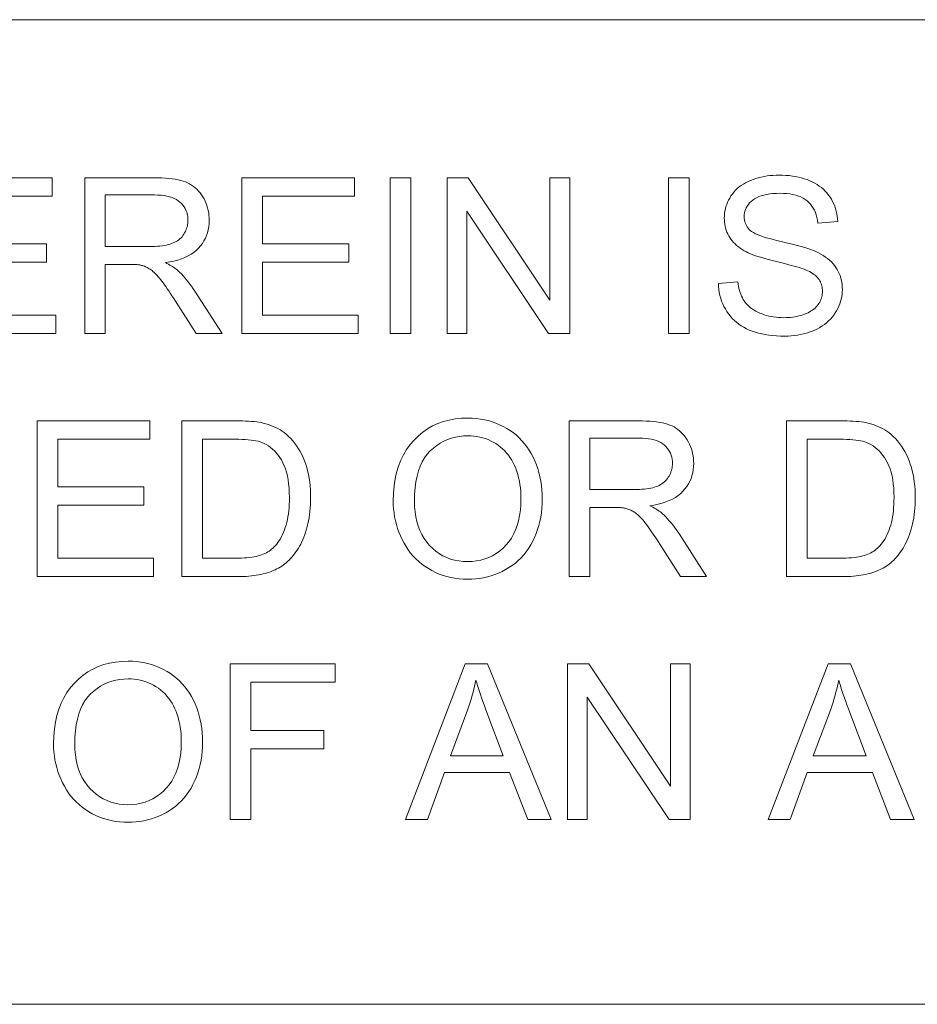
# Model space of a CAD drawing. Extents: x 5 to 415, y 5 to 296.
# Tile 43 of 50: x 328 to 339, y 279 to 291. Entities that reach past the tile are written whole.
import ezdxf

# ---------------------------------------------------------------- set-up
doc = ezdxf.new("R2010")
doc.units = 0

msp = doc.modelspace()

# ---------------------------------------------------------------- linework, layer by layer
at = {"color": 7, "lineweight": 13}
for p, q in [((10, 291), (410, 291)), ((410, 278.671722), (271.252686, 278.671722))]:
    msp.add_line(p, q, dxfattribs=at)
for points in [[(327.252075, 287.070587), (327.252075, 289.020599), (328.662048, 289.020599), (328.662048, 288.790466), (327.510132, 288.790466), (327.510132, 288.193237), (328.588867, 288.193237), (328.588867, 287.964447), (327.510132, 287.964447), (327.510132, 287.30069), (328.707275, 287.30069), (328.707275, 287.070587)], [(329.067749, 287.070587), (329.067749, 289.020599), (329.932343, 289.020599), (329.983215, 289.02005), (330.031616, 289.018494), (330.077515, 289.015869), (330.120911, 289.012177), (330.161774, 289.007446), (330.200165, 289.001678), (330.236053, 288.994843), (330.26944, 288.986969), (330.300323, 288.978027), (330.328705, 288.968048), (330.355286, 288.956726), (330.380798, 288.943817), (330.405212, 288.929291), (330.428528, 288.913147), (330.450745, 288.895386), (330.471893, 288.876038), (330.491943, 288.855042), (330.510895, 288.832489), (330.528748, 288.808289), (330.545532, 288.782501), (330.560944, 288.755615), (330.574738, 288.72818), (330.586914, 288.700165), (330.597473, 288.6716), (330.606384, 288.642487), (330.613678, 288.612823), (330.619385, 288.582581), (330.623413, 288.551788), (330.625854, 288.520447), (330.626678, 288.488525), (330.625336, 288.447693), (330.621307, 288.408142), (330.614563, 288.369904), (330.605164, 288.332947), (330.593079, 288.297333), (330.578308, 288.263), (330.560852, 288.22995), (330.54068, 288.198242), (330.517853, 288.167816), (330.49231, 288.138702), (330.463989, 288.111267), (330.432739, 288.085907), (330.39856, 288.062653), (330.36145, 288.041443), (330.321411, 288.022308), (330.278442, 288.005249), (330.232544, 287.990265), (330.183716, 287.977386), (330.131989, 287.966553), (330.077332, 287.957794), (330.097321, 287.947968), (330.116333, 287.938171), (330.134338, 287.928375), (330.151367, 287.91864), (330.167419, 287.908905), (330.182495, 287.899231), (330.196594, 287.889557), (330.209686, 287.879913), (330.221802, 287.8703), (330.232941, 287.860687), (330.255432, 287.839417), (330.277679, 287.817108), (330.299713, 287.793762), (330.321472, 287.769409), (330.343018, 287.743988), (330.364319, 287.717529), (330.385376, 287.690033), (330.406189, 287.661499), (330.426758, 287.631927), (330.447083, 287.601318), (330.786285, 287.070587), (330.461731, 287.070587), (330.203674, 287.476288), (330.181458, 287.510559), (330.160034, 287.543213), (330.139435, 287.574219), (330.119629, 287.603546), (330.100586, 287.631256), (330.082367, 287.657288), (330.064941, 287.681671), (330.048309, 287.704437), (330.032501, 287.725525), (330.017456, 287.744965), (330.002991, 287.763031), (329.9888, 287.779968), (329.974945, 287.795807), (329.961365, 287.810516), (329.94812, 287.824127), (329.935181, 287.836609), (329.922546, 287.847961), (329.910187, 287.858185), (329.898163, 287.86731), (329.886444, 287.875336), (329.874847, 287.882538), (329.86322, 287.889313), (329.851532, 287.89563), (329.839844, 287.90152), (329.828064, 287.906921), (329.816284, 287.911865), (329.804443, 287.916382), (329.792603, 287.920441), (329.78067, 287.924042), (329.768738, 287.927216), (329.759399, 287.928986), (329.748932, 287.930542), (329.737366, 287.931946), (329.72467, 287.933167), (329.710876, 287.934174), (329.695923, 287.935028), (329.679901, 287.935669), (329.66272, 287.936157), (329.64447, 287.936432), (329.625061, 287.936523), (329.325775, 287.936523), (329.325775, 287.070587)], [(331.036346, 287.070587), (331.036346, 289.020599), (332.44632, 289.020599), (332.44632, 288.790466), (331.294403, 288.790466), (331.294403, 288.193237), (332.373169, 288.193237), (332.373169, 287.964447), (331.294403, 287.964447), (331.294403, 287.30069), (332.491547, 287.30069), (332.491547, 287.070587)], [(332.891907, 287.070587), (332.891907, 289.020599), (333.149963, 289.020599), (333.149963, 287.070587)], [(333.602203, 287.070587), (333.602203, 289.020599), (333.866913, 289.020599), (334.891113, 287.489594), (334.891113, 289.020599), (335.13855, 289.020599), (335.13855, 287.070587), (334.87384, 287.070587), (333.849609, 288.602905), (333.849609, 287.070587)], [(336.372925, 287.070587), (336.372925, 289.020599), (336.630981, 289.020599), (336.630981, 287.070587)], [(336.998077, 287.697083), (337.241516, 287.718384), (337.245422, 287.689636), (337.250244, 287.661957), (337.256012, 287.635315), (337.262695, 287.609711), (337.270264, 287.585175), (337.278778, 287.561707), (337.288208, 287.539276), (337.298523, 287.517883), (337.309814, 287.497559), (337.32196, 287.478271), (337.335327, 287.459869), (337.350037, 287.4422), (337.36618, 287.425232), (337.383698, 287.408997), (337.402618, 287.393494), (337.422943, 287.378662), (337.444641, 287.364594), (337.467773, 287.351227), (337.492279, 287.338562), (337.518188, 287.32663), (337.545105, 287.315643), (337.572693, 287.305817), (337.600983, 287.297119), (337.629913, 287.289612), (337.659515, 287.283234), (337.689758, 287.278046), (337.720703, 287.273987), (337.752289, 287.271088), (337.784546, 287.269348), (337.817444, 287.268768), (337.846649, 287.269226), (337.875122, 287.270538), (337.902954, 287.272736), (337.930054, 287.275818), (337.956451, 287.279755), (337.982178, 287.284576), (338.007202, 287.290283), (338.031555, 287.296875), (338.055206, 287.304321), (338.078186, 287.312683), (338.10022, 287.321777), (338.121094, 287.331543), (338.140808, 287.341949), (338.159363, 287.352997), (338.176758, 287.364716), (338.193024, 287.377075), (338.208099, 287.390106), (338.222046, 287.403778), (338.234802, 287.418091), (338.246429, 287.433044), (338.256927, 287.448486), (338.266296, 287.464203), (338.274597, 287.480194), (338.281769, 287.49646), (338.287842, 287.513031), (338.292786, 287.529846), (338.296661, 287.546967), (338.299438, 287.564362), (338.301086, 287.582031), (338.301636, 287.599976), (338.301086, 287.618103), (338.2995, 287.635773), (338.296844, 287.652954), (338.293121, 287.669678), (338.28833, 287.685944), (338.282471, 287.701752), (338.275574, 287.717072), (338.267578, 287.731934), (338.258545, 287.746338), (338.248413, 287.760284), (338.237091, 287.773743), (338.224365, 287.786804), (338.210266, 287.799408), (338.194794, 287.811554), (338.177917, 287.823273), (338.159668, 287.834564), (338.140045, 287.845428), (338.119019, 287.855835), (338.096619, 287.865784), (338.072845, 287.875336), (338.055237, 287.881775), (338.033844, 287.888916), (338.008636, 287.896729), (337.979645, 287.905243), (337.946808, 287.914398), (337.910187, 287.924255), (337.869781, 287.934784), (337.825562, 287.945984), (337.777527, 287.957855), (337.725677, 287.970428), (337.673553, 287.983276), (337.624634, 287.995941), (337.578949, 288.008484), (337.536499, 288.020874), (337.497223, 288.033112), (337.461182, 288.045227), (337.428375, 288.057159), (337.398773, 288.06897), (337.372406, 288.080627), (337.349243, 288.092133), (337.322021, 288.107117), (337.296234, 288.122803), (337.271851, 288.139221), (337.248901, 288.156311), (337.227356, 288.174103), (337.207275, 288.192627), (337.188599, 288.211823), (337.171326, 288.23175), (337.155487, 288.25238), (337.141083, 288.273712), (337.128052, 288.295654), (337.116425, 288.318115), (337.10614, 288.341095), (337.097229, 288.364594), (337.089691, 288.388611), (337.083527, 288.413147), (337.078735, 288.438202), (337.075317, 288.463745), (337.073242, 288.489838), (337.072571, 288.516449), (337.073425, 288.545807), (337.075928, 288.574738), (337.080109, 288.603302), (337.085999, 288.6315), (337.093536, 288.659271), (337.102753, 288.686707), (337.113647, 288.713715), (337.126221, 288.740356), (337.140442, 288.766602), (337.156372, 288.79248), (337.173889, 288.817505), (337.192993, 288.841339), (337.213593, 288.863922), (337.235748, 288.885254), (337.25946, 288.905365), (337.284698, 288.924225), (337.311493, 288.941864), (337.339844, 288.958252), (337.36969, 288.973419), (337.401123, 288.987335), (337.433655, 288.999969), (337.466949, 289.011261), (337.500916, 289.02124), (337.535645, 289.029907), (337.571045, 289.037201), (337.607178, 289.043213), (337.644043, 289.047852), (337.681641, 289.051178), (337.71991, 289.053162), (337.758942, 289.053833), (337.801788, 289.053131), (337.843628, 289.051056), (337.884399, 289.047546), (337.924194, 289.042664), (337.962952, 289.036377), (338.000671, 289.028687), (338.037384, 289.019623), (338.073059, 289.009155), (338.107727, 288.997284), (338.141357, 288.984009), (338.173706, 288.969391), (338.204529, 288.95343), (338.233826, 288.936188), (338.261597, 288.917603), (338.287842, 288.897705), (338.312531, 288.876495), (338.335724, 288.853973), (338.357361, 288.830139), (338.377502, 288.804962), (338.396057, 288.778503), (338.413086, 288.751007), (338.428406, 288.722778), (338.442139, 288.693848), (338.454163, 288.664215), (338.464569, 288.63385), (338.473328, 288.602753), (338.480438, 288.570953), (338.485901, 288.538422), (338.489685, 288.505188), (338.491852, 288.471222), (338.244446, 288.452606), (338.239502, 288.488678), (338.232666, 288.522949), (338.223907, 288.55542), (338.213257, 288.58606), (338.200714, 288.614899), (338.186249, 288.641907), (338.169891, 288.667145), (338.151642, 288.690552), (338.1315, 288.712158), (338.109436, 288.731934), (338.085327, 288.749878), (338.059021, 288.76593), (338.030518, 288.780121), (337.999817, 288.792389), (337.966919, 288.802765), (337.931854, 288.811279), (337.894592, 288.817871), (337.855103, 288.822601), (337.813446, 288.825439), (337.769592, 288.826385), (337.72403, 288.825531), (337.68103, 288.822968), (337.640533, 288.818665), (337.6026, 288.812653), (337.56723, 288.804932), (337.534363, 288.795502), (337.504059, 288.784332), (337.476318, 288.771484), (337.45108, 288.756897), (337.428406, 288.740601), (337.408051, 288.723083), (337.389832, 288.704865), (337.373779, 288.685944), (337.359863, 288.666321), (337.348083, 288.645996), (337.33844, 288.624939), (337.330963, 288.60321), (337.325592, 288.58075), (337.322388, 288.557617), (337.32132, 288.533752), (337.322083, 288.513123), (337.324341, 288.493195), (337.328125, 288.47406), (337.333435, 288.455658), (337.340271, 288.437988), (337.348602, 288.421051), (337.358459, 288.404877), (337.369843, 288.389465), (337.382721, 288.374786), (337.397125, 288.36084), (337.414429, 288.347229), (337.436523, 288.333557), (337.46344, 288.319824), (337.495148, 288.30603), (337.531647, 288.292175), (337.572937, 288.278229), (337.619049, 288.264221), (337.669983, 288.250153), (337.725677, 288.236023), (337.786194, 288.221832), (337.847137, 288.207794), (337.904114, 288.194092), (337.957153, 288.180756), (338.006256, 288.167786), (338.051392, 288.155151), (338.09259, 288.142914), (338.129822, 288.131012), (338.163116, 288.119476), (338.192444, 288.108276), (338.217834, 288.097473), (338.250977, 288.08136), (338.282379, 288.064392), (338.311951, 288.0466), (338.339783, 288.027985), (338.365814, 288.008514), (338.390076, 287.98819), (338.412537, 287.967072), (338.433228, 287.945068), (338.452118, 287.922272), (338.469238, 287.898621), (338.48465, 287.874176), (338.498444, 287.848999), (338.51062, 287.82309), (338.521179, 287.796448), (338.53009, 287.769073), (338.537384, 287.740997), (338.543091, 287.712158), (338.547119, 287.682587), (338.549561, 287.652283), (338.550354, 287.621277), (338.549469, 287.590332), (338.546814, 287.559723), (338.542358, 287.52951), (338.536133, 287.499634), (338.528076, 287.470123), (338.51828, 287.440979), (338.506714, 287.412201), (338.493347, 287.383759), (338.47818, 287.355682), (338.461243, 287.327972), (338.442657, 287.301056), (338.422485, 287.27536), (338.400787, 287.250885), (338.377502, 287.227631), (338.352661, 287.205597), (338.326294, 287.184784), (338.29834, 287.165222), (338.26886, 287.146851), (338.237793, 287.12973), (338.2052, 287.113831), (338.171387, 287.099274), (338.136749, 287.086273), (338.101257, 287.074799), (338.064941, 287.06488), (338.027771, 287.056458), (337.989807, 287.049561), (337.950958, 287.04422), (337.911285, 287.040405), (337.870789, 287.038086), (337.829437, 287.037323), (337.777344, 287.038116), (337.72699, 287.040405), (337.678345, 287.044281), (337.631409, 287.049683), (337.586182, 287.05661), (337.542664, 287.065094), (337.500885, 287.075134), (337.460815, 287.0867), (337.422485, 287.099823), (337.385834, 287.114471), (337.35083, 287.130676), (337.317352, 287.148468), (337.285431, 287.167786), (337.255035, 287.18866), (337.226196, 287.21109), (337.198914, 287.235077), (337.173157, 287.26062), (337.148956, 287.28772), (337.126282, 287.316376), (337.105164, 287.346588), (337.085785, 287.377991), (337.068329, 287.410187), (337.052795, 287.443237), (337.039185, 287.477051), (337.027527, 287.511688), (337.017761, 287.54715), (337.009949, 287.583435), (337.004089, 287.620483), (337.000122, 287.658386)], [(329.325775, 288.159973), (329.880463, 288.159973), (329.91507, 288.160339), (329.94812, 288.161438), (329.979645, 288.163269), (330.009644, 288.165833), (330.038086, 288.169128), (330.064972, 288.173157), (330.090332, 288.177917), (330.114136, 288.18338), (330.136414, 288.189606), (330.157135, 288.196564), (330.176605, 288.204315), (330.195129, 288.212952), (330.212677, 288.222443), (330.229279, 288.232849), (330.244904, 288.24411), (330.259583, 288.256256), (330.273315, 288.269287), (330.286102, 288.283173), (330.297913, 288.297943), (330.308777, 288.313599), (330.318604, 288.329834), (330.327423, 288.346375), (330.335205, 288.363159), (330.34198, 288.380219), (330.347656, 288.397583), (330.352356, 288.415222), (330.355957, 288.433105), (330.358582, 288.451324), (330.360107, 288.469788), (330.360626, 288.488525), (330.359619, 288.515717), (330.356628, 288.541901), (330.351593, 288.567108), (330.344574, 288.591309), (330.335541, 288.614563), (330.324493, 288.63681), (330.311432, 288.658081), (330.296356, 288.678375), (330.279297, 288.697662), (330.260223, 288.715973), (330.238953, 288.73291), (330.215393, 288.748077), (330.189484, 288.761444), (330.161255, 288.77301), (330.130676, 288.782837), (330.097809, 288.790833), (330.062592, 288.797089), (330.025024, 288.801544), (329.985168, 288.804199), (329.942963, 288.805115), (329.325775, 288.805115)], [(328.471832, 284.027191), (328.471832, 285.977203), (329.881775, 285.977203), (329.881775, 285.74707), (328.729858, 285.74707), (328.729858, 285.149841), (329.808624, 285.149841), (329.808624, 284.921051), (328.729858, 284.921051), (328.729858, 284.257294), (329.927002, 284.257294), (329.927002, 284.027191)], [(330.283478, 284.027191), (330.283478, 285.977203), (330.9552, 285.977203), (330.999634, 285.976898), (331.041901, 285.976074), (331.082001, 285.97467), (331.119934, 285.972717), (331.155731, 285.970215), (331.189362, 285.967133), (331.220856, 285.963501), (331.250183, 285.95932), (331.277374, 285.954559), (331.302368, 285.949249), (331.335419, 285.940918), (331.367462, 285.931335), (331.398499, 285.920502), (331.428589, 285.908386), (331.457672, 285.89505), (331.485779, 285.880463), (331.512909, 285.864624), (331.539063, 285.847534), (331.564209, 285.829193), (331.588379, 285.809601), (331.618439, 285.782806), (331.646973, 285.754547), (331.67395, 285.724854), (331.699341, 285.693695), (331.723206, 285.661102), (331.745514, 285.627075), (331.766266, 285.591583), (331.785431, 285.554626), (331.80307, 285.516235), (331.819153, 285.476379), (331.833679, 285.435242), (331.84668, 285.392944), (331.858154, 285.349487), (331.868103, 285.30484), (331.876526, 285.259064), (331.883392, 285.212128), (331.888733, 285.164063), (331.892578, 285.114807), (331.894867, 285.064392), (331.89563, 285.012817), (331.895111, 284.968903), (331.893555, 284.925995), (331.890961, 284.884094), (331.887329, 284.843201), (331.88266, 284.803345), (331.876953, 284.764465), (331.870209, 284.726624), (331.862427, 284.689758), (331.853607, 284.653931), (331.84375, 284.61911), (331.833099, 284.585388), (331.821838, 284.552826), (331.809998, 284.521484), (331.797577, 284.491302), (331.784576, 284.462311), (331.770966, 284.434509), (331.756775, 284.407898), (331.742035, 284.382446), (331.726685, 284.358185), (331.710754, 284.335114), (331.694366, 284.31311), (331.677673, 284.292084), (331.660675, 284.272003), (331.643372, 284.252869), (331.625793, 284.23468), (331.60788, 284.217468), (331.589661, 284.201233), (331.571136, 284.185944), (331.552307, 284.1716), (331.533173, 284.158203), (331.513489, 284.14563), (331.492981, 284.133667), (331.47171, 284.122314), (331.449646, 284.111603), (331.426758, 284.101501), (331.403076, 284.092041), (331.378601, 284.083221), (331.353333, 284.074982), (331.327271, 284.067413), (331.300385, 284.060455), (331.272705, 284.054138), (331.244232, 284.048462), (331.214935, 284.043488), (331.184814, 284.039154), (331.1539, 284.035492), (331.122162, 284.032501), (331.08963, 284.030182), (331.056274, 284.028534), (331.022125, 284.027527), (330.987152, 284.027191)], [(332.929169, 284.976929), (332.931763, 285.071899), (332.939575, 285.162689), (332.952637, 285.249237), (332.970886, 285.331604), (332.994324, 285.409729), (333.02301, 285.483612), (333.056915, 285.553314), (333.096008, 285.618805), (333.14032, 285.680054), (333.18988, 285.737091), (333.24353, 285.789276), (333.300232, 285.835968), (333.359924, 285.877197), (333.422699, 285.912903), (333.488495, 285.943115), (333.557312, 285.967834), (333.62915, 285.987061), (333.704041, 286.000793), (333.781982, 286.009033), (333.862915, 286.01178), (333.916382, 286.010498), (333.968811, 286.006622), (334.020142, 286.000153), (334.070435, 285.991119), (334.119629, 285.979523), (334.167786, 285.965332), (334.214874, 285.948547), (334.260895, 285.929199), (334.305847, 285.907257), (334.349762, 285.882751), (334.39209, 285.855927), (334.432373, 285.827057), (334.470581, 285.796173), (334.506714, 285.763245), (334.540802, 285.728302), (334.572815, 285.691284), (334.602783, 285.652252), (334.630676, 285.611176), (334.656525, 285.568085), (334.680298, 285.522949), (334.701904, 285.476166), (334.721252, 285.428162), (334.738312, 285.378906), (334.753082, 285.32843), (334.765594, 285.276703), (334.775818, 285.223755), (334.783783, 285.169556), (334.78949, 285.114105), (334.792877, 285.057434), (334.794037, 284.999542), (334.792847, 284.940826), (334.789246, 284.883392), (334.783264, 284.827179), (334.774872, 284.772247), (334.764099, 284.718536), (334.750946, 284.666077), (334.735352, 284.614899), (334.717407, 284.564941), (334.697052, 284.516235), (334.674316, 284.468811), (334.649384, 284.423126), (334.622437, 284.3797), (334.593506, 284.338562), (334.562592, 284.299713), (334.529663, 284.263123), (334.494751, 284.228821), (334.457825, 284.196777), (334.418915, 284.167023), (334.378021, 284.139526), (334.335114, 284.114319), (334.290894, 284.091431), (334.245941, 284.070984), (334.200317, 284.052917), (334.154022, 284.037262), (334.106995, 284.024017), (334.059296, 284.013184), (334.010925, 284.004761), (333.961823, 283.998749), (333.912048, 283.995148), (333.861603, 283.993927), (333.807098, 283.99527), (333.753784, 283.999268), (333.70166, 284.00592), (333.650696, 284.015228), (333.600891, 284.027191), (333.552246, 284.041809), (333.504791, 284.059113), (333.458496, 284.079071), (333.413391, 284.101685), (333.369446, 284.126953), (333.327118, 284.154541), (333.286926, 284.184052), (333.24881, 284.215515), (333.212799, 284.248901), (333.178894, 284.284241), (333.147095, 284.321533), (333.117401, 284.360748), (333.089783, 284.401917), (333.064301, 284.445038), (333.040894, 284.490082), (333.019653, 284.536377), (333.000671, 284.583191), (332.983917, 284.630554), (332.969391, 284.678436), (332.957092, 284.726837), (332.947021, 284.775787), (332.939209, 284.825287), (332.933624, 284.875305), (332.930267, 284.925842)], [(335.130554, 284.027191), (335.130554, 285.977203), (335.995148, 285.977203), (336.046051, 285.976654), (336.094421, 285.975098), (336.14032, 285.972473), (336.183716, 285.968781), (336.224609, 285.96405), (336.263, 285.958282), (336.298889, 285.951447), (336.332275, 285.943573), (336.363159, 285.934631), (336.391541, 285.924652), (336.418121, 285.91333), (336.443634, 285.900421), (336.468048, 285.885895), (336.491364, 285.869751), (336.51358, 285.85199), (336.534729, 285.832642), (336.554749, 285.811646), (336.57373, 285.789093), (336.591583, 285.764893), (336.608337, 285.739105), (336.623779, 285.712219), (336.637573, 285.684784), (336.649719, 285.656769), (336.660278, 285.628204), (336.66922, 285.599091), (336.676514, 285.569427), (336.68219, 285.539185), (336.686249, 285.508392), (336.68869, 285.477051), (336.689484, 285.445129), (336.688141, 285.404297), (336.684113, 285.364746), (336.677399, 285.326508), (336.667999, 285.289551), (336.655914, 285.253937), (336.641113, 285.219604), (336.623657, 285.186554), (336.603516, 285.154846), (336.580688, 285.12442), (336.555145, 285.095306), (336.526825, 285.067871), (336.495544, 285.042511), (336.461365, 285.019257), (336.424255, 284.998047), (336.384216, 284.978912), (336.341248, 284.961853), (336.29538, 284.946869), (336.246552, 284.93399), (336.194824, 284.923157), (336.140137, 284.914398), (336.160126, 284.904572), (336.179138, 284.894775), (336.197174, 284.884979), (336.214203, 284.875244), (336.230255, 284.865509), (336.245331, 284.855835), (336.25943, 284.846161), (336.272522, 284.836517), (336.284637, 284.826904), (336.295776, 284.817291), (336.318268, 284.796021), (336.340515, 284.773712), (336.362518, 284.750366), (336.384308, 284.726013), (336.405823, 284.700592), (336.427124, 284.674133), (336.448181, 284.646637), (336.468994, 284.618103), (336.489594, 284.588531), (336.509918, 284.557922), (336.849121, 284.027191), (336.524567, 284.027191), (336.26651, 284.432892), (336.244293, 284.467163), (336.22287, 284.499817), (336.202271, 284.530823), (336.182434, 284.56015), (336.163422, 284.58786), (336.145203, 284.613892), (336.127777, 284.638275), (336.111145, 284.661041), (336.095306, 284.682129), (336.080292, 284.701569), (336.065796, 284.719635), (336.051636, 284.736572), (336.037781, 284.752411), (336.0242, 284.76712), (336.010956, 284.780731), (335.997986, 284.793213), (335.985352, 284.804565), (335.973022, 284.814789), (335.960999, 284.823914), (335.94928, 284.83194), (335.937683, 284.839142), (335.926025, 284.845917), (335.914368, 284.852234), (335.902649, 284.858124), (335.8909, 284.863525), (335.87912, 284.868469), (335.867279, 284.872986), (335.855408, 284.877045), (335.843506, 284.880646), (335.831543, 284.88382), (335.822205, 284.88559), (335.811768, 284.887146), (335.800171, 284.88855), (335.787476, 284.889771), (335.773682, 284.890778), (335.758759, 284.891632), (335.742706, 284.892273), (335.725555, 284.892761), (335.707275, 284.893036), (335.687897, 284.893127), (335.388611, 284.893127), (335.388611, 284.027191)], [(337.850708, 284.027191), (337.850708, 285.977203), (338.52243, 285.977203), (338.566864, 285.976898), (338.6091, 285.976074), (338.649231, 285.97467), (338.687164, 285.972717), (338.722961, 285.970215), (338.756592, 285.967133), (338.788086, 285.963501), (338.817413, 285.95932), (338.844604, 285.954559), (338.869598, 285.949249), (338.902649, 285.940918), (338.934692, 285.931335), (338.965729, 285.920502), (338.995819, 285.908386), (339.024902, 285.89505), (339.053009, 285.880463), (339.080139, 285.864624), (339.106262, 285.847534), (339.131409, 285.829193), (339.155579, 285.809601), (339.185669, 285.782806), (339.214203, 285.754547), (339.24115, 285.724854), (339.266571, 285.693695), (339.290436, 285.661102), (339.312744, 285.627075), (339.333496, 285.591583), (339.352661, 285.554626), (339.3703, 285.516235), (339.386353, 285.476379), (339.400909, 285.435242), (339.41391, 285.392944), (339.425385, 285.349487), (339.435333, 285.30484), (339.443726, 285.259064), (339.450623, 285.212128), (339.455963, 285.164063), (339.459778, 285.114807), (339.462097, 285.064392), (339.46286, 285.012817), (339.462341, 284.968903), (339.460785, 284.925995), (339.458191, 284.884094), (339.454559, 284.843201), (339.44989, 284.803345), (339.444183, 284.764465), (339.437439, 284.726624), (339.429657, 284.689758), (339.420837, 284.653931), (339.41098, 284.61911), (339.40033, 284.585388), (339.389069, 284.552826), (339.377228, 284.521484), (339.364807, 284.491302), (339.351776, 284.462311), (339.338196, 284.434509), (339.324005, 284.407898), (339.309265, 284.382446), (339.293884, 284.358185), (339.277954, 284.335114), (339.261597, 284.31311), (339.244904, 284.292084), (339.227905, 284.272003), (339.210602, 284.252869), (339.192993, 284.23468), (339.175079, 284.217468), (339.15686, 284.201233), (339.138367, 284.185944), (339.119507, 284.1716), (339.100403, 284.158203), (339.080688, 284.14563), (339.060211, 284.133667), (339.03894, 284.122314), (339.016846, 284.111603), (338.993988, 284.101501), (338.970306, 284.092041), (338.945831, 284.083221), (338.920563, 284.074982), (338.89447, 284.067413), (338.867615, 284.060455), (338.839935, 284.054138), (338.811462, 284.048462), (338.782166, 284.043488), (338.752045, 284.039154), (338.72113, 284.035492), (338.689392, 284.032501), (338.65686, 284.030182), (338.623505, 284.028534), (338.589355, 284.027527), (338.554352, 284.027191)], [(333.19519, 284.972931), (333.197083, 284.903931), (333.202759, 284.837921), (333.21225, 284.774902), (333.225525, 284.714874), (333.242584, 284.657837), (333.263428, 284.603821), (333.288055, 284.552765), (333.316498, 284.50473), (333.348724, 284.459656), (333.384735, 284.417603), (333.423615, 284.379059), (333.464417, 284.344574), (333.507141, 284.314148), (333.551819, 284.287781), (333.598389, 284.265442), (333.646912, 284.247192), (333.697357, 284.233002), (333.749725, 284.22287), (333.804016, 284.216766), (333.86026, 284.214752), (333.91748, 284.216797), (333.972656, 284.222931), (334.025757, 284.233185), (334.076813, 284.247528), (334.125793, 284.265961), (334.172729, 284.288483), (334.21759, 284.315125), (334.260376, 284.345856), (334.301117, 284.380676), (334.339783, 284.419586), (334.375549, 284.46228), (334.407532, 284.508392), (334.43576, 284.557922), (334.460236, 284.610901), (334.480957, 284.667328), (334.497894, 284.727173), (334.511047, 284.790436), (334.520477, 284.857147), (334.526123, 284.927277), (334.528015, 285.000854), (334.527191, 285.047882), (334.52478, 285.093689), (334.520752, 285.138275), (334.515137, 285.181641), (334.507874, 285.223816), (334.499023, 285.264801), (334.488556, 285.304535), (334.476501, 285.343079), (334.46283, 285.380402), (334.44751, 285.416534), (334.430695, 285.451263), (334.412354, 285.484375), (334.392548, 285.5159), (334.371216, 285.545837), (334.348419, 285.574158), (334.324127, 285.600891), (334.29837, 285.626038), (334.271088, 285.649567), (334.24234, 285.671509), (334.212097, 285.691864), (334.180725, 285.710449), (334.14859, 285.727081), (334.115692, 285.74173), (334.082062, 285.754456), (334.047638, 285.765198), (334.012482, 285.773987), (333.976563, 285.780853), (333.93988, 285.785736), (333.902435, 285.788666), (333.864258, 285.789642), (333.810211, 285.78775), (333.75769, 285.782104), (333.706726, 285.772705), (333.657288, 285.759521), (333.609375, 285.742584), (333.562988, 285.721893), (333.518127, 285.697418), (333.474792, 285.669189), (333.432983, 285.637177), (333.3927, 285.60141), (333.355194, 285.561249), (333.321594, 285.516052), (333.291992, 285.46582), (333.266296, 285.410522), (333.244568, 285.350189), (333.226807, 285.284821), (333.212952, 285.214417), (333.203094, 285.138947), (333.197174, 285.058472)], [(330.541534, 284.257294), (330.957886, 284.257294), (330.995605, 284.25766), (331.031708, 284.258759), (331.066101, 284.260529), (331.098877, 284.263062), (331.129974, 284.266296), (331.159393, 284.270233), (331.187164, 284.274902), (331.213257, 284.280304), (331.237701, 284.286407), (331.260498, 284.293213), (331.281982, 284.30069), (331.302612, 284.308746), (331.322327, 284.317413), (331.341156, 284.32663), (331.35907, 284.336456), (331.376129, 284.346863), (331.392273, 284.357849), (331.407532, 284.369415), (331.421906, 284.381561), (331.435394, 284.394318), (331.453339, 284.4133), (331.47049, 284.433563), (331.486816, 284.455078), (331.502319, 284.477844), (331.517029, 284.501892), (331.530945, 284.527191), (331.544006, 284.553772), (331.556274, 284.581604), (331.567749, 284.610687), (331.5784, 284.641052), (331.588135, 284.672699), (331.596832, 284.705688), (331.604523, 284.73996), (331.611176, 284.775574), (331.616791, 284.812469), (331.621399, 284.850708), (331.625, 284.890259), (331.627563, 284.931122), (331.629089, 284.973328), (331.629608, 285.016815), (331.628601, 285.076599), (331.62558, 285.133545), (331.620544, 285.187622), (331.613525, 285.238892), (331.604492, 285.287354), (331.593445, 285.332947), (331.580383, 285.375732), (331.565338, 285.415649), (331.548248, 285.452759), (331.529175, 285.48703), (331.508667, 285.518799), (331.487274, 285.548401), (331.465027, 285.575836), (331.441925, 285.601105), (331.417938, 285.624207), (331.393097, 285.645142), (331.367401, 285.663879), (331.34082, 285.680481), (331.313385, 285.694916), (331.285095, 285.707184), (331.263062, 285.714752), (331.238525, 285.721527), (331.211456, 285.727509), (331.181885, 285.732697), (331.14975, 285.737091), (331.115112, 285.740692), (331.077911, 285.743469), (331.038208, 285.745483), (330.995972, 285.746674), (330.951233, 285.74707), (330.541534, 285.74707)], [(335.388611, 285.116577), (335.943268, 285.116577), (335.977875, 285.116943), (336.010956, 285.118042), (336.04248, 285.119873), (336.072449, 285.122437), (336.100891, 285.125732), (336.127808, 285.129761), (336.153137, 285.134521), (336.176971, 285.139984), (336.199219, 285.14621), (336.21994, 285.153168), (336.23941, 285.160919), (336.257935, 285.169556), (336.275513, 285.179047), (336.292084, 285.189453), (336.307739, 285.200714), (336.322418, 285.21286), (336.336151, 285.225891), (336.348938, 285.239777), (336.360718, 285.254547), (336.371582, 285.270203), (336.381439, 285.286438), (336.390259, 285.302979), (336.398041, 285.319763), (336.404785, 285.336823), (336.410492, 285.354187), (336.415161, 285.371826), (336.418793, 285.389709), (336.421387, 285.407928), (336.422943, 285.426392), (336.423462, 285.445129), (336.422455, 285.472321), (336.419434, 285.498505), (336.414429, 285.523712), (336.40741, 285.547913), (336.398346, 285.571167), (336.387299, 285.593414), (336.374268, 285.614685), (336.359192, 285.634979), (336.342102, 285.654266), (336.323029, 285.672577), (336.301788, 285.689514), (336.278198, 285.704681), (336.252319, 285.718048), (336.22406, 285.729614), (336.193512, 285.739441), (336.160614, 285.747437), (336.125397, 285.753693), (336.08786, 285.758148), (336.048004, 285.760803), (336.005798, 285.761719), (335.388611, 285.761719)], [(338.108765, 284.257294), (338.525085, 284.257294), (338.562836, 284.25766), (338.598938, 284.258759), (338.633331, 284.260529), (338.666077, 284.263062), (338.697205, 284.266296), (338.726624, 284.270233), (338.754395, 284.274902), (338.780487, 284.280304), (338.804932, 284.286407), (338.827698, 284.293213), (338.849213, 284.30069), (338.869812, 284.308746), (338.889526, 284.317413), (338.908386, 284.32663), (338.9263, 284.336456), (338.943359, 284.346863), (338.959503, 284.357849), (338.974762, 284.369415), (338.989136, 284.381561), (339.002625, 284.394318), (339.020569, 284.4133), (339.03772, 284.433563), (339.054047, 284.455078), (339.06955, 284.477844), (339.084259, 284.501892), (339.098145, 284.527191), (339.111237, 284.553772), (339.123505, 284.581604), (339.134979, 284.610687), (339.14563, 284.641052), (339.155334, 284.672699), (339.164063, 284.705688), (339.171753, 284.73996), (339.178406, 284.775574), (339.184021, 284.812469), (339.188629, 284.850708), (339.1922, 284.890259), (339.194763, 284.931122), (339.19632, 284.973328), (339.196838, 285.016815), (339.195831, 285.076599), (339.19281, 285.133545), (339.187775, 285.187622), (339.180756, 285.238892), (339.171722, 285.287354), (339.160675, 285.332947), (339.147614, 285.375732), (339.132568, 285.415649), (339.115479, 285.452759), (339.096405, 285.48703), (339.075867, 285.518799), (339.054504, 285.548401), (339.032257, 285.575836), (339.009155, 285.601105), (338.985168, 285.624207), (338.960327, 285.645142), (338.934631, 285.663879), (338.908051, 285.680481), (338.880615, 285.694916), (338.852325, 285.707184), (338.830292, 285.714752), (338.805756, 285.721527), (338.778687, 285.727509), (338.749084, 285.732697), (338.71698, 285.737091), (338.682312, 285.740692), (338.645142, 285.743469), (338.605438, 285.745483), (338.563202, 285.746674), (338.518433, 285.74707), (338.108765, 285.74707)], [(328.678009, 281.933563), (328.680603, 282.028534), (328.688416, 282.119324), (328.701477, 282.205872), (328.719727, 282.288239), (328.743164, 282.366364), (328.771851, 282.440247), (328.805756, 282.509949), (328.844849, 282.575439), (328.88916, 282.636688), (328.938721, 282.693726), (328.992371, 282.745911), (329.049072, 282.792603), (329.108765, 282.833832), (329.171539, 282.869537), (329.237335, 282.89975), (329.306152, 282.924469), (329.377991, 282.943695), (329.452881, 282.957428), (329.530823, 282.965668), (329.611755, 282.968414), (329.665222, 282.967133), (329.717651, 282.963257), (329.768982, 282.956787), (329.819275, 282.947754), (329.868469, 282.936157), (329.916626, 282.921967), (329.963715, 282.905182), (330.009735, 282.885834), (330.054688, 282.863892), (330.098602, 282.839386), (330.14093, 282.812561), (330.181213, 282.783691), (330.219421, 282.752808), (330.255554, 282.719879), (330.289642, 282.684937), (330.321655, 282.647919), (330.351624, 282.608887), (330.379517, 282.56781), (330.405365, 282.524719), (330.429138, 282.479584), (330.450745, 282.4328), (330.470093, 282.384796), (330.487152, 282.335541), (330.501923, 282.285065), (330.514435, 282.233337), (330.524658, 282.180389), (330.532623, 282.12619), (330.53833, 282.07074), (330.541718, 282.014069), (330.542877, 281.956177), (330.541687, 281.897461), (330.538086, 281.840027), (330.532104, 281.783813), (330.523712, 281.728882), (330.512939, 281.675171), (330.499786, 281.622711), (330.484192, 281.571533), (330.466248, 281.521576), (330.445892, 281.47287), (330.423157, 281.425446), (330.398224, 281.379761), (330.371277, 281.336334), (330.342346, 281.295197), (330.311432, 281.256348), (330.278503, 281.219757), (330.243591, 281.185455), (330.206665, 281.153412), (330.167755, 281.123657), (330.126862, 281.096161), (330.083954, 281.070953), (330.039734, 281.048065), (329.994812, 281.027618), (329.949158, 281.009552), (329.902863, 280.993896), (329.855835, 280.980652), (329.808136, 280.969818), (329.759766, 280.961395), (329.710663, 280.955383), (329.660889, 280.951782), (329.610443, 280.950562), (329.555939, 280.951904), (329.502625, 280.955902), (329.4505, 280.962555), (329.399536, 280.971863), (329.349731, 280.983826), (329.301086, 280.998444), (329.253632, 281.015747), (329.207336, 281.035706), (329.162231, 281.058319), (329.118286, 281.083588), (329.075958, 281.111176), (329.035767, 281.140686), (328.99765, 281.17215), (328.961639, 281.205536), (328.927734, 281.240875), (328.895935, 281.278168), (328.866241, 281.317383), (328.838623, 281.358551), (328.813141, 281.401672), (328.789734, 281.446716), (328.768494, 281.493011), (328.749512, 281.539825), (328.732758, 281.587189), (328.718231, 281.635071), (328.705933, 281.683472), (328.695862, 281.732422), (328.688049, 281.781921), (328.682465, 281.83194), (328.679108, 281.882477)], [(330.888702, 280.983826), (330.888702, 282.933838), (332.204224, 282.933838), (332.204224, 282.703705), (331.146759, 282.703705), (331.146759, 282.099823), (332.06189, 282.099823), (332.06189, 281.86972), (331.146759, 281.86972), (331.146759, 280.983826)], [(333.082123, 280.983826), (333.830994, 282.933838), (334.109009, 282.933838), (334.907104, 280.983826), (334.613129, 280.983826), (334.385681, 281.574402), (333.570282, 281.574402), (333.35614, 280.983826)], [(335.110596, 280.983826), (335.110596, 282.933838), (335.375305, 282.933838), (336.399536, 281.402832), (336.399536, 282.933838), (336.646912, 282.933838), (336.646912, 280.983826), (336.382233, 280.983826), (335.358002, 282.516144), (335.358002, 280.983826)], [(337.62326, 280.983826), (338.372131, 282.933838), (338.650146, 282.933838), (339.448242, 280.983826), (339.154266, 280.983826), (338.926819, 281.574402), (338.11142, 281.574402), (337.897278, 280.983826)], [(328.944031, 281.929565), (328.945923, 281.860565), (328.951599, 281.794556), (328.96109, 281.731537), (328.974365, 281.671509), (328.991425, 281.614471), (329.012268, 281.560455), (329.036896, 281.509399), (329.065338, 281.461365), (329.097565, 281.41629), (329.133575, 281.374237), (329.172455, 281.335693), (329.213257, 281.301208), (329.255981, 281.270782), (329.300659, 281.244415), (329.347229, 281.222076), (329.395752, 281.203827), (329.446198, 281.189636), (329.498566, 281.179504), (329.552856, 281.173401), (329.6091, 281.171387), (329.666321, 281.173431), (329.721497, 281.179565), (329.774597, 281.189819), (329.825653, 281.204163), (329.874634, 281.222595), (329.92157, 281.245117), (329.966431, 281.271759), (330.009216, 281.30249), (330.049957, 281.337311), (330.088623, 281.376221), (330.12439, 281.418915), (330.156372, 281.465027), (330.184601, 281.514557), (330.209076, 281.567535), (330.229797, 281.623962), (330.246735, 281.683807), (330.259888, 281.74707), (330.269318, 281.813782), (330.274963, 281.883911), (330.276855, 281.957489), (330.276031, 282.004517), (330.273621, 282.050323), (330.269592, 282.09491), (330.263977, 282.138275), (330.256714, 282.18045), (330.247864, 282.221436), (330.237396, 282.261169), (330.225342, 282.299713), (330.21167, 282.337036), (330.19635, 282.373169), (330.179535, 282.407898), (330.161194, 282.44101), (330.141388, 282.472534), (330.120056, 282.502472), (330.09726, 282.530792), (330.072968, 282.557526), (330.047211, 282.582672), (330.019928, 282.606201), (329.99118, 282.628143), (329.960938, 282.648499), (329.929565, 282.667084), (329.89743, 282.683716), (329.864532, 282.698364), (329.830902, 282.71109), (329.796478, 282.721832), (329.761322, 282.730621), (329.725403, 282.737488), (329.688721, 282.742371), (329.651276, 282.7453), (329.613098, 282.746277), (329.559052, 282.744385), (329.506531, 282.738739), (329.455566, 282.72934), (329.406128, 282.716156), (329.358215, 282.699219), (329.311829, 282.678528), (329.266968, 282.654053), (329.223633, 282.625824), (329.181824, 282.593811), (329.141541, 282.558044), (329.104034, 282.517883), (329.070435, 282.472687), (329.040833, 282.422455), (329.015137, 282.367157), (328.993408, 282.306824), (328.975647, 282.241455), (328.961792, 282.171051), (328.951935, 282.095581), (328.946014, 282.015106)], [(333.644775, 281.784576), (334.305847, 281.784576), (334.102356, 282.324615), (334.084198, 282.372955), (334.067017, 282.419525), (334.050781, 282.464355), (334.035522, 282.507446), (334.02121, 282.548737), (334.007874, 282.588318), (333.995453, 282.626099), (333.984009, 282.66217), (333.973541, 282.696442), (333.96402, 282.728973), (333.956268, 282.691498), (333.947876, 282.654083), (333.938904, 282.616699), (333.929321, 282.579376), (333.919128, 282.542084), (333.908325, 282.504883), (333.896881, 282.467712), (333.884857, 282.430603), (333.872192, 282.393555), (333.858948, 282.356537)], [(338.185913, 281.784576), (338.846985, 281.784576), (338.643494, 282.324615), (338.625336, 282.372955), (338.608154, 282.419525), (338.591919, 282.464355), (338.57666, 282.507446), (338.562347, 282.548737), (338.548981, 282.588318), (338.536591, 282.626099), (338.525146, 282.66217), (338.514679, 282.696442), (338.505157, 282.728973), (338.497406, 282.691498), (338.489014, 282.654083), (338.480042, 282.616699), (338.470459, 282.579376), (338.460266, 282.542084), (338.449432, 282.504883), (338.438019, 282.467712), (338.425964, 282.430603), (338.41333, 282.393555), (338.400055, 282.356537)]]:
    msp.add_lwpolyline(points, close=True, dxfattribs=at)

doc.saveas('drawing.dxf')
